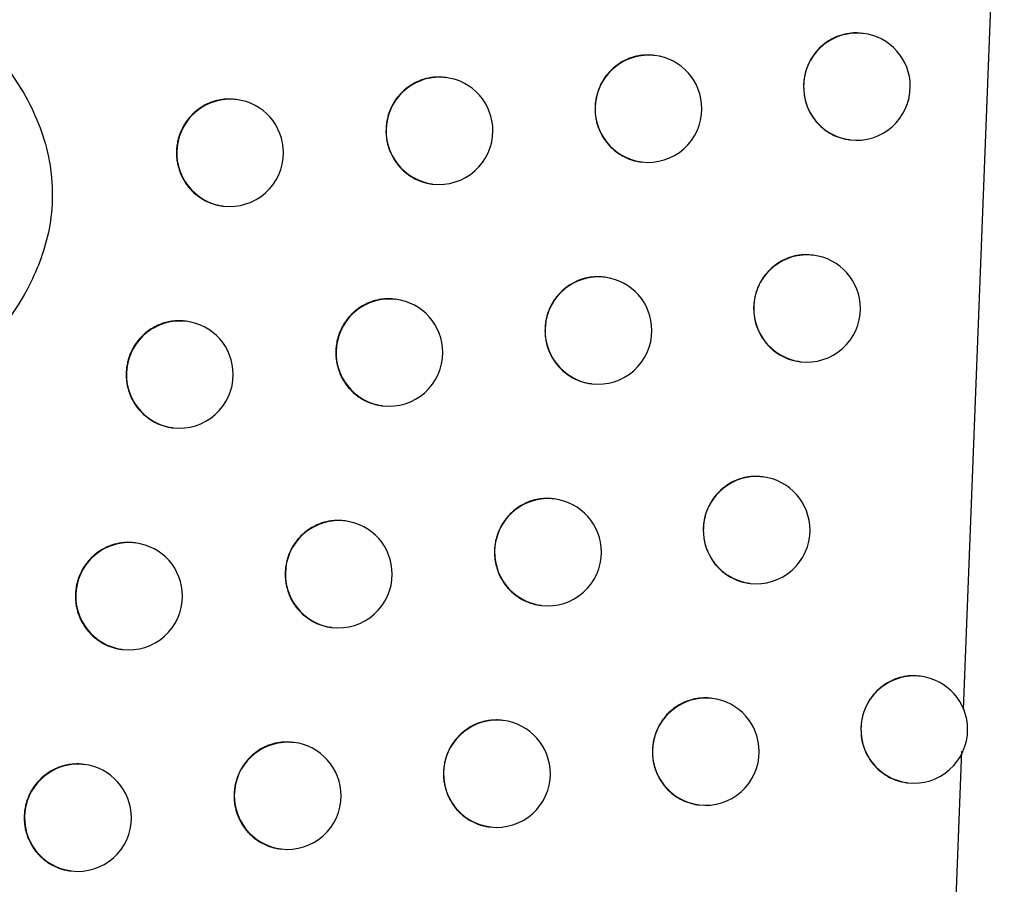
# Model space of a CAD drawing. Header units: millimetres. Extents: x -0.66 to 0.91, y -0.4 to 0.64.
# Tile 26 of 241: x -0.11402 to -0.10484, y 0.0077 to 0.01576. Entities that reach past the tile are written whole.
import ezdxf

# ---------------------------------------------------------------- set-up
doc = ezdxf.new("R2010")
doc.units = ezdxf.units.MM
doc.layers.add('FORMAT', color=7, linetype='Continuous')

msp = doc.modelspace()

# ---------------------------------------------------------------- linework, layer by layer
at = {"layer": 'FORMAT', "color": 7, "linetype": 'Continuous', "lineweight": 25}
for p, q in [((-0.105219, 0.009332), (-0.104839, 0.019136)), ((-0.106156, 0.015634), (-0.106165, 0.015635)), ((-0.1081, 0.015428), (-0.108109, 0.015429)), ((-0.110049, 0.015222), (-0.110057, 0.015223)), ((-0.112002, 0.015017), (-0.11201, 0.015018)), ((-0.106281, 0.014642), (-0.106275, 0.014641)), ((-0.108226, 0.014436), (-0.108219, 0.014435)), ((-0.110175, 0.01423), (-0.110168, 0.01423)), ((-0.112128, 0.014025), (-0.112121, 0.014024)), ((-0.106621, 0.013567), (-0.10663, 0.013568)), ((-0.108567, 0.013361), (-0.108575, 0.013362)), ((-0.110517, 0.013155), (-0.110525, 0.013156)), ((-0.112471, 0.01295), (-0.112479, 0.012951)), ((-0.106747, 0.012575), (-0.10674, 0.012574)), ((-0.108692, 0.012369), (-0.108686, 0.012368)), ((-0.110642, 0.012163), (-0.110636, 0.012162)), ((-0.112597, 0.011958), (-0.11259, 0.011957)), ((-0.107091, 0.011501), (-0.107099, 0.011502)), ((-0.109038, 0.011295), (-0.109046, 0.011296)), ((-0.110989, 0.011089), (-0.110997, 0.01109)), ((-0.112944, 0.010884), (-0.112952, 0.010885)), ((-0.107217, 0.010508), (-0.10721, 0.010508)), ((-0.109163, 0.010303), (-0.109157, 0.010302)), ((-0.111115, 0.010097), (-0.111108, 0.010096)), ((-0.11307, 0.009892), (-0.113063, 0.009892)), ((-0.105622, 0.009641), (-0.10563, 0.009643)), ((-0.107565, 0.009435), (-0.107574, 0.009436)), ((-0.109513, 0.009229), (-0.109521, 0.00923)), ((-0.111465, 0.009024), (-0.111473, 0.009025)), ((-0.105617, -0.000927), (-0.105234, 0.008943)), ((-0.113422, 0.008819), (-0.11343, 0.00882)), ((-0.105747, 0.008649), (-0.105741, 0.008649)), ((-0.107691, 0.008443), (-0.107684, 0.008442)), ((-0.109639, 0.008237), (-0.109632, 0.008237)), ((-0.111591, 0.008032), (-0.111584, 0.008031)), ((-0.113548, 0.007827), (-0.113541, 0.007827))]:
    msp.add_line(p, q, dxfattribs=at)
for centre, radius, start, end in [((-0.106212, 0.015137), 0.0005000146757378, 83.60458, 262.726615), ((-0.106216, 0.015138), 0.0005, 0, 83.165598), ((-0.108156, 0.014931), 0.0005000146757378, 83.60458, 262.726615), ((-0.10816, 0.014932), 0.0005, 0, 83.165598), ((-0.110105, 0.014726), 0.0005000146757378, 83.60458, 262.726615), ((-0.110109, 0.014726), 0.0005, 0, 83.165598), ((-0.106216, 0.015138), 0.0005, 263.165598, 0), ((-0.112058, 0.01452), 0.0005000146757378, 83.60458, 262.726615), ((-0.112062, 0.014521), 0.0005, 0, 83.165598), ((-0.10816, 0.014932), 0.0005, 263.165598, 0), ((-0.110109, 0.014726), 0.0005, 263.165598, 0), ((-0.112062, 0.014521), 0.0005, 263.165598, 0), ((-0.106677, 0.01307), 0.0005000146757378, 83.60458, 262.726615), ((-0.106681, 0.01307), 0.0005, 0, 83.165598), ((-0.108623, 0.012864), 0.0005000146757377, 83.60458, 262.726615), ((-0.108626, 0.012864), 0.0005, 0, 83.165598), ((-0.110572, 0.012658), 0.0005000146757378, 83.60458, 262.726615), ((-0.110576, 0.012659), 0.0005, 0, 83.165598), ((-0.106681, 0.01307), 0.0005, 263.165598, 0), ((-0.112527, 0.012453), 0.0005000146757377, 83.60458, 262.726615), ((-0.112531, 0.012454), 0.0005, 0, 83.165598), ((-0.108626, 0.012864), 0.0005, 263.165598, 0), ((-0.110576, 0.012659), 0.0005, 263.165598, 0), ((-0.112531, 0.012454), 0.0005, 263.165598, 0), ((-0.107147, 0.011004), 0.0005000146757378, 83.60458, 262.726615), ((-0.107151, 0.011004), 0.0005, 0, 83.165598), ((-0.109093, 0.010798), 0.0005000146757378, 83.60458, 262.726615), ((-0.109097, 0.010798), 0.0005, 0, 83.165598), ((-0.111045, 0.010592), 0.0005000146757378, 83.60458, 262.726615), ((-0.111048, 0.010593), 0.0005, 0, 83.165598), ((-0.107151, 0.011004), 0.0005, 263.165598, 0), ((-0.113, 0.010388), 0.0005000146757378, 83.60458, 262.726615), ((-0.113004, 0.010388), 0.0005, 0, 83.165598), ((-0.109097, 0.010798), 0.0005, 263.165598, 0), ((-0.111048, 0.010593), 0.0005, 263.165598, 0), ((-0.113004, 0.010388), 0.0005, 263.165598, 0), ((-0.105677, 0.009145), 0.0005000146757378, 83.60458, 262.726615), ((-0.105681, 0.009145), 0.0005, 0, 83.165598), ((-0.107621, 0.008938), 0.0005000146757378, 83.60458, 262.726615), ((-0.107625, 0.008939), 0.0005, 0, 83.165598), ((-0.109569, 0.008733), 0.0005000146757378, 83.60458, 262.726615), ((-0.109573, 0.008733), 0.0005, 0, 83.165598), ((-0.105681, 0.009145), 0.0005, 263.165598, 0), ((-0.111521, 0.008527), 0.0005000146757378, 83.60458, 262.726615), ((-0.111525, 0.008528), 0.0005, 0, 83.165598), ((-0.107625, 0.008939), 0.0005, 263.165598, 0), ((-0.113477, 0.008323), 0.0005000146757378, 83.60458, 262.726615), ((-0.113481, 0.008323), 0.0005, 0, 83.165598), ((-0.109573, 0.008733), 0.0005, 263.165598, 0), ((-0.111525, 0.008528), 0.0005, 263.165598, 0), ((-0.113481, 0.008323), 0.0005, 263.165598, 0)]:
    msp.add_arc(centre, radius, start, end, dxfattribs=at)
for points, knots in [([(-0.1236373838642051, 0.0189134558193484), (-0.1224809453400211, 0.018727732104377), (-0.1201719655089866, 0.0183569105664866), (-0.1171243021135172, 0.017404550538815), (-0.1149981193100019, 0.0163004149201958), (-0.1140338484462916, 0.0152426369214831), (-0.1137243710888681, 0.0145330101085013), (-0.1136967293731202, 0.0139025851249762), (-0.1139171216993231, 0.0132303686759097), (-0.1145482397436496, 0.0123902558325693), (-0.1162288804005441, 0.0112006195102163), (-0.1178822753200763, 0.010644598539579), (-0.1190117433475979, 0.0102647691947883)], [0, 0, 0, 0, 0.189195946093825, 0.3777542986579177, 0.5177880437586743, 0.5720933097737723, 0.6062566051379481, 0.6406772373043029, 0.6708837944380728, 0.718359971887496, 0.8076059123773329, 1, 1, 1, 1]), ([(-0.106164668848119, 0.0156339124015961), (-0.106184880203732, 0.0156361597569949), (-0.1062320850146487, 0.0156414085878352), (-0.1063075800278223, 0.015632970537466), (-0.1063873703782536, 0.0156115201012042), (-0.1064632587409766, 0.0155757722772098), (-0.1065315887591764, 0.0155280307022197), (-0.1065916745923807, 0.0154686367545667), (-0.1066406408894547, 0.0154004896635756), (-0.1066781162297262, 0.0153242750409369), (-0.1066991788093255, 0.0152534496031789), (-0.1067094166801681, 0.0151906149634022), (-0.1067105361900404, 0.0151556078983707), (-0.1067110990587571, 0.0151380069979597)], [0, 0, 0, 0, 0.0741179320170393, 0.1731067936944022, 0.2749658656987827, 0.3739496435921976, 0.4758171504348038, 0.5745591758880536, 0.676185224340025, 0.7745650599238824, 0.8758168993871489, 0.9375630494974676, 1, 1, 1, 1]), ([(-0.1081088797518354, 0.0154278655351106), (-0.108115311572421, 0.0154290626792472), (-0.108135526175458, 0.0154328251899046), (-0.1081697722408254, 0.0154328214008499), (-0.1082108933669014, 0.0154310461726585), (-0.1082516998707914, 0.0154253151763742), (-0.1082923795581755, 0.0154161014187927), (-0.1083320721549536, 0.0154033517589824), (-0.1083831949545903, 0.0153819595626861), (-0.1084315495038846, 0.0153540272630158), (-0.1084758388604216, 0.0153201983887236), (-0.108517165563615, 0.0152827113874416), (-0.1085537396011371, 0.0152400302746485), (-0.1085845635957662, 0.0151931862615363), (-0.1086113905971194, 0.0151439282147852), (-0.1086320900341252, 0.0150914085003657), (-0.1086468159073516, 0.0150334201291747), (-0.1086548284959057, 0.0149845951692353), (-0.1086559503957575, 0.0149495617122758), (-0.1086565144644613, 0.0149319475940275)], [0, 0, 0, 0, 0.0237817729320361, 0.0747438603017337, 0.1240052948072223, 0.1736086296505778, 0.2242906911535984, 0.2753457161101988, 0.3246026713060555, 0.4247947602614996, 0.4758510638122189, 0.5250237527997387, 0.6250470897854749, 0.6760190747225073, 0.7250684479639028, 0.8248405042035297, 0.8756838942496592, 0.9374963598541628, 0.9999999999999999, 0.9999999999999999, 0.9999999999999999, 0.9999999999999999]), ([(-0.1100574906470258, 0.0152221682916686), (-0.1100640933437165, 0.015223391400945), (-0.1100845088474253, 0.0152271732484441), (-0.1101189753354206, 0.0152271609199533), (-0.1101601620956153, 0.0152253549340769), (-0.1102010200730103, 0.0152196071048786), (-0.1102417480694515, 0.0152103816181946), (-0.1102814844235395, 0.0151976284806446), (-0.1103326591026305, 0.0151762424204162), (-0.1103810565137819, 0.0151483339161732), (-0.110425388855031, 0.0151145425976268), (-0.1104667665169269, 0.0150770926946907), (-0.1105033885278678, 0.0150344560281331), (-0.1105342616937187, 0.0149876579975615), (-0.1105611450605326, 0.0149384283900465), (-0.1105818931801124, 0.0148859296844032), (-0.110596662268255, 0.0148279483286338), (-0.1106047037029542, 0.0147791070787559), (-0.1106058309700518, 0.0147440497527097), (-0.1106063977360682, 0.0147264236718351)], [0, 0, 0, 0, 0.0243436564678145, 0.0752704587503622, 0.1244641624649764, 0.1739993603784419, 0.2246118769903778, 0.2755967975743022, 0.324786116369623, 0.424838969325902, 0.4758230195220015, 0.5249584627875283, 0.624903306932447, 0.6758333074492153, 0.7248917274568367, 0.8246795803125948, 0.8755292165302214, 0.9374187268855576, 1, 1, 1, 1]), ([(-0.1067110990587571, 0.0151380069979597), (-0.1067098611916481, 0.0151103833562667), (-0.1067073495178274, 0.0150543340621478), (-0.1066863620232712, 0.014973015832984), (-0.1066530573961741, 0.0148956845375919), (-0.1066077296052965, 0.014825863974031), (-0.1065511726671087, 0.0147643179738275), (-0.1064858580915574, 0.014713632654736), (-0.1064123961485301, 0.0146750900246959), (-0.1063435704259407, 0.0146510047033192), (-0.1062986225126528, 0.0146457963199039), (-0.1062812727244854, 0.0146437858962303)], [0, 0, 0, 0, 0.1139137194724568, 0.2311347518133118, 0.3450474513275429, 0.4622548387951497, 0.5763387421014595, 0.6937092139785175, 0.8081866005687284, 0.9259604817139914, 1, 1, 1, 1]), ([(-0.1120105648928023, 0.0150170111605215), (-0.1120173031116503, 0.01501825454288), (-0.1120378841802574, 0.0150220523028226), (-0.1120725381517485, 0.0150220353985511), (-0.1121137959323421, 0.0150202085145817), (-0.1121547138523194, 0.015014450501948), (-0.1121954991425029, 0.0150052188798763), (-0.1122352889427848, 0.0149924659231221), (-0.1122865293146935, 0.014971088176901), (-0.1123349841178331, 0.014943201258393), (-0.1123793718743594, 0.0149094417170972), (-0.1124208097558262, 0.0148720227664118), (-0.1124574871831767, 0.0148294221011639), (-0.1124884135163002, 0.0147826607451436), (-0.1125153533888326, 0.0147334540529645), (-0.1125361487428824, 0.0146809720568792), (-0.1125509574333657, 0.0146229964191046), (-0.1125590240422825, 0.0145741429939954), (-0.1125601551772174, 0.0145390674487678), (-0.1125607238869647, 0.0145214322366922)], [0, 0, 0, 0, 0.0247754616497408, 0.0756736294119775, 0.1248144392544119, 0.1742964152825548, 0.2248545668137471, 0.2757846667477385, 0.32492214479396, 0.4248682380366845, 0.4757968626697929, 0.5249043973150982, 0.6247903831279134, 0.6756888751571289, 0.7247548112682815, 0.8245559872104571, 0.8754110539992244, 0.9373594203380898, 0.9999999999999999, 0.9999999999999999, 0.9999999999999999, 0.9999999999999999]), ([(-0.1086565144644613, 0.0149319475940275), (-0.1086562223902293, 0.0149181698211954), (-0.1086556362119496, 0.0148905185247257), (-0.1086504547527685, 0.0148489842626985), (-0.1086420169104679, 0.014807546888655), (-0.1086301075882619, 0.0147671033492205), (-0.1086099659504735, 0.0147149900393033), (-0.1085834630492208, 0.0146656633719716), (-0.1085512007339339, 0.0146203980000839), (-0.1085153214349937, 0.014578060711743), (-0.1084743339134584, 0.0145405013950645), (-0.1084292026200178, 0.0145086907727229), (-0.1083815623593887, 0.0144808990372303), (-0.1083306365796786, 0.0144590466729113), (-0.1082775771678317, 0.0144448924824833), (-0.1082469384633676, 0.0144377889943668), (-0.108229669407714, 0.0144370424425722), (-0.108225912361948, 0.0144368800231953)], [0, 0, 0, 0, 0.056863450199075, 0.1141220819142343, 0.1726268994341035, 0.2315621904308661, 0.2884255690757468, 0.4040815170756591, 0.4630112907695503, 0.5199325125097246, 0.6357011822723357, 0.6946852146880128, 0.7517399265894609, 0.8677793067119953, 0.9269009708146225, 0.984096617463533, 1, 1, 1, 1]), ([(-0.1106063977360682, 0.014726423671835), (-0.1106061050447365, 0.014712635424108), (-0.1106055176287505, 0.0146849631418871), (-0.1106003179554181, 0.0146433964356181), (-0.1105918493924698, 0.0146019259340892), (-0.1105798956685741, 0.0145614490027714), (-0.1105596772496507, 0.0145092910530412), (-0.1105330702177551, 0.0144599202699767), (-0.1105006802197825, 0.0144146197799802), (-0.1104646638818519, 0.0143722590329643), (-0.1104235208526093, 0.0143346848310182), (-0.1103782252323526, 0.0143028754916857), (-0.1103304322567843, 0.0142751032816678), (-0.1102793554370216, 0.0142532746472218), (-0.1102261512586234, 0.0142391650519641), (-0.1101955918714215, 0.014232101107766), (-0.1101784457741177, 0.0142313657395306), (-0.1101748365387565, 0.0142312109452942)], [0, 0, 0, 0, 0.0569313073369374, 0.1142581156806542, 0.172832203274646, 0.2318372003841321, 0.2887684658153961, 0.404563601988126, 0.4635652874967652, 0.5205314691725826, 0.636394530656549, 0.6954288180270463, 0.7524776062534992, 0.8685080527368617, 0.9276273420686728, 0.9847656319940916, 0.9999999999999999, 0.9999999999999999, 0.9999999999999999, 0.9999999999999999]), ([(-0.1125607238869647, 0.0145214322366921), (-0.1125604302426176, 0.0145076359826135), (-0.1125598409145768, 0.0144799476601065), (-0.112554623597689, 0.0144383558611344), (-0.1125461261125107, 0.0143968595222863), (-0.1125341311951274, 0.0143563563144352), (-0.1125138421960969, 0.0143041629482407), (-0.1124871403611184, 0.0142547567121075), (-0.1124546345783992, 0.0142094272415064), (-0.1124184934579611, 0.0141670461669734), (-0.1123772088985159, 0.0141294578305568), (-0.1123317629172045, 0.0140976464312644), (-0.1122838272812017, 0.0140698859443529), (-0.1122326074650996, 0.0140480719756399), (-0.1121792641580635, 0.0140339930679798), (-0.1121487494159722, 0.0140269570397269), (-0.1121316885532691, 0.0140262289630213), (-0.1121281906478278, 0.0140260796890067)], [0, 0, 0, 0, 0.0569830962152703, 0.1143619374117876, 0.1729888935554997, 0.2320470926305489, 0.2890301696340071, 0.4049315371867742, 0.4639881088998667, 0.5209885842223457, 0.6369236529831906, 0.6959962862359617, 0.7530404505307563, 0.8690638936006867, 0.928181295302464, 0.9852753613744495, 1, 1, 1, 1]), ([(-0.1066298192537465, 0.013566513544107), (-0.1066501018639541, 0.0135687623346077), (-0.1066973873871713, 0.0135740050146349), (-0.1067729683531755, 0.0135655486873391), (-0.1068527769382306, 0.0135440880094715), (-0.1069286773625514, 0.0135083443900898), (-0.1069970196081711, 0.0134606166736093), (-0.107057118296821, 0.0134012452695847), (-0.1071061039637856, 0.0133331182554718), (-0.1071435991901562, 0.0132569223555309), (-0.1071646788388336, 0.0131861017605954), (-0.1071749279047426, 0.013123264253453), (-0.1071760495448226, 0.0130882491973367), (-0.1071766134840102, 0.013070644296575)], [0, 0, 0, 0, 0.0743163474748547, 0.1732561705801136, 0.2750649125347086, 0.3739986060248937, 0.4758133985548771, 0.574526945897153, 0.6761217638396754, 0.774507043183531, 0.875762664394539, 0.9375358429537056, 0.9999999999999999, 0.9999999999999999, 0.9999999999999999, 0.9999999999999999]), ([(-0.1085752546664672, 0.0133605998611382), (-0.1085817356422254, 0.0133618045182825), (-0.1086020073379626, 0.0133655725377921), (-0.1086363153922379, 0.0133655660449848), (-0.108677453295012, 0.0133637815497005), (-0.1087182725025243, 0.0133580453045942), (-0.1087589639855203, 0.0133488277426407), (-0.108798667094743, 0.0133360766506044), (-0.1088498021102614, 0.01331468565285), (-0.1088981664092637, 0.0132867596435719), (-0.1089424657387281, 0.0132529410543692), (-0.1089838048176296, 0.0132154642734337), (-0.1090203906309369, 0.0131727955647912), (-0.1090512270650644, 0.0131259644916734), (-0.1090780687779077, 0.0130767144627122), (-0.1090987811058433, 0.0130242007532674), (-0.1091135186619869, 0.0129662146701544), (-0.1091215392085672, 0.012917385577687), (-0.1091226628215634, 0.0128823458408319), (-0.1091232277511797, 0.0128647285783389)], [0, 0, 0, 0, 0.0239450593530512, 0.0748972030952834, 0.1241393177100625, 0.1737232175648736, 0.2243854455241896, 0.2754204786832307, 0.3246580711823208, 0.4248103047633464, 0.4758459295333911, 0.5250078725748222, 0.6250085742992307, 0.6759684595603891, 0.7250202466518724, 0.824796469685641, 0.8756414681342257, 0.937475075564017, 0.9999999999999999, 0.9999999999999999, 0.9999999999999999, 0.9999999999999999]), ([(-0.1105250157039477, 0.0131550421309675), (-0.1105316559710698, 0.0131562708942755), (-0.1105521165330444, 0.0131600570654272), (-0.1105866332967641, 0.0131600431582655), (-0.1106278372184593, 0.0131582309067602), (-0.1106687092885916, 0.0131524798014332), (-0.1107094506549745, 0.013143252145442), (-0.1107491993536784, 0.0131304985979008), (-0.1108003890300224, 0.0131091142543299), (-0.1108487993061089, 0.0130812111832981), (-0.1108931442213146, 0.0130474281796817), (-0.1109345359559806, 0.0130099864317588), (-0.1109711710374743, 0.0129673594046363), (-0.1110020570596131, 0.0129205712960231), (-0.1110289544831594, 0.0128713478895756), (-0.1110497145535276, 0.0128188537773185), (-0.1110644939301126, 0.012760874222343), (-0.1110725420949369, 0.0127120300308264), (-0.1110736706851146, 0.0126769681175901), (-0.1110742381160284, 0.0126593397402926)], [0, 0, 0, 0, 0.0244651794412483, 0.0753842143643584, 0.1245633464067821, 0.1740838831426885, 0.2246814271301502, 0.2756512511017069, 0.32482620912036, 0.4248494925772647, 0.475818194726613, 0.5249458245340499, 0.62487420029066, 0.6757953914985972, 0.7248557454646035, 0.8246469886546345, 0.8754979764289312, 0.93740305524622, 1, 1, 1, 1]), ([(-0.1071766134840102, 0.013070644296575), (-0.1071753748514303, 0.0130430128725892), (-0.1071728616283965, 0.012986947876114), (-0.1071518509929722, 0.0129056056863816), (-0.1071185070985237, 0.0128282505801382), (-0.1070731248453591, 0.0127584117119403), (-0.1070164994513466, 0.0126968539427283), (-0.1069511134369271, 0.0126461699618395), (-0.1068775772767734, 0.0126076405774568), (-0.1068087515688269, 0.0125835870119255), (-0.1067638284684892, 0.0125783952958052), (-0.1067465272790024, 0.0125763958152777)], [0, 0, 0, 0, 0.1139637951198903, 0.2312359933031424, 0.3451988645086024, 0.4624587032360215, 0.5765766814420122, 0.6939842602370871, 0.8084588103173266, 0.9262319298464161, 1, 1, 1, 1]), ([(-0.1124791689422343, 0.0129500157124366), (-0.1124859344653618, 0.0129512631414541), (-0.1125065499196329, 0.0129550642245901), (-0.1125412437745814, 0.012955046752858), (-0.1125825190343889, 0.012953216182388), (-0.1126234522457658, 0.0129474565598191), (-0.112664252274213, 0.0129382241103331), (-0.1127040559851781, 0.0129254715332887), (-0.1127553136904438, 0.0129040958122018), (-0.1128037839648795, 0.0128762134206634), (-0.1128481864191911, 0.012842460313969), (-0.1128896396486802, 0.0128050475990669), (-0.112926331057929, 0.01276245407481), (-0.1129572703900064, 0.0127156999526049), (-0.112984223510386, 0.0126664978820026), (-0.113005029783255, 0.0126140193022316), (-0.1130198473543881, 0.0125560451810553), (-0.1130279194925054, 0.0125071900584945), (-0.1130290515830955, 0.012472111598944), (-0.1130296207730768, 0.0124544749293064)], [0, 0, 0, 0, 0.0248603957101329, 0.0757529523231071, 0.1248835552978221, 0.1743552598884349, 0.2249029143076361, 0.2758224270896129, 0.3249500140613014, 0.4248757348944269, 0.4757937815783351, 0.5248960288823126, 0.624770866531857, 0.6756633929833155, 0.7247307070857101, 0.8245343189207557, 0.8753903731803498, 0.9373490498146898, 1, 1, 1, 1]), ([(-0.1091232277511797, 0.0128647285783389), (-0.1091229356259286, 0.0128509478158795), (-0.1091223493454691, 0.0128232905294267), (-0.1091171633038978, 0.0127817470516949), (-0.1091087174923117, 0.0127403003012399), (-0.1090967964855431, 0.0126998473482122), (-0.1090766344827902, 0.0126477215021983), (-0.1090501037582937, 0.0125983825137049), (-0.1090178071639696, 0.0125531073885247), (-0.1089818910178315, 0.0125107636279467), (-0.1089408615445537, 0.0124732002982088), (-0.1088956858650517, 0.012441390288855), (-0.108848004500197, 0.0124136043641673), (-0.1087970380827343, 0.0123917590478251), (-0.1087439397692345, 0.0123776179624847), (-0.1087133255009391, 0.0123705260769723), (-0.1086960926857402, 0.0123697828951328), (-0.1086923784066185, 0.0123696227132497)], [0, 0, 0, 0, 0.0568827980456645, 0.114160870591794, 0.1726854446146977, 0.2316406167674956, 0.2885233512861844, 0.4042189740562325, 0.4631692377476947, 0.520103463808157, 0.6358994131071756, 0.6948979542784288, 0.7519513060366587, 0.8679888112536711, 0.9271101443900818, 0.9842896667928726, 1, 1, 1, 1]), ([(-0.1110742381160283, 0.0126593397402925), (-0.111073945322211, 0.0126455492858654), (-0.111073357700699, 0.012617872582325), (-0.1110681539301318, 0.0125762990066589), (-0.1110596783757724, 0.0125348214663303), (-0.1110477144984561, 0.012494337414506), (-0.1110274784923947, 0.0124421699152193), (-0.1110008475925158, 0.0123927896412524), (-0.1109684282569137, 0.012347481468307), (-0.1109323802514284, 0.0123051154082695), (-0.1108912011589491, 0.0122675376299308), (-0.1108458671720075, 0.0122357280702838), (-0.1107980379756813, 0.0122079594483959), (-0.11074692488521, 0.0121861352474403), (-0.110693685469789, 0.0121720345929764), (-0.1106631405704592, 0.0121649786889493), (-0.110646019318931, 0.0121642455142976), (-0.1106424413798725, 0.0121640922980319)], [0, 0, 0, 0, 0.0569456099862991, 0.1142867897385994, 0.1728754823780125, 0.2318951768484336, 0.2888407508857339, 0.4046652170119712, 0.4636820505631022, 0.5206578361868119, 0.6365410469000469, 0.6955860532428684, 0.7526338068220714, 0.8686628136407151, 0.9277818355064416, 0.9849081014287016, 0.9999999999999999, 0.9999999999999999, 0.9999999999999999, 0.9999999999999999]), ([(-0.1130296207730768, 0.0124544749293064), (-0.1130293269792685, 0.0124406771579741), (-0.1130287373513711, 0.012412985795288), (-0.11302351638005, 0.0123713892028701), (-0.1130150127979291, 0.0123298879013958), (-0.1130030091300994, 0.0122893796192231), (-0.1129827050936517, 0.0122371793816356), (-0.1129559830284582, 0.0121877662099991), (-0.1129234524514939, 0.0121424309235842), (-0.1128872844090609, 0.0121000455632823), (-0.1128459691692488, 0.0120624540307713), (-0.1128004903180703, 0.0120306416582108), (-0.1127525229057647, 0.0120028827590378), (-0.1127012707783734, 0.0119810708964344), (-0.1126478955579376, 0.011966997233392), (-0.112617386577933, 0.011959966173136), (-0.1126003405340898, 0.0119592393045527), (-0.1125968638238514, 0.0119590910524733)], [0, 0, 0, 0, 0.0569928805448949, 0.1143815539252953, 0.1730185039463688, 0.2320867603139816, 0.2890796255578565, 0.405001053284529, 0.4640679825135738, 0.5210750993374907, 0.6370240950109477, 0.6961041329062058, 0.7531476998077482, 0.8691703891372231, 0.9282877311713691, 0.9853735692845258, 1, 1, 1, 1]), ([(-0.1070996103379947, 0.0115003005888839), (-0.1071059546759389, 0.0115014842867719), (-0.1071260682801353, 0.0115052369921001), (-0.1071602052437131, 0.0115052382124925), (-0.1072012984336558, 0.0115034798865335), (-0.1072420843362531, 0.0114977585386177), (-0.1072827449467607, 0.011488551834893), (-0.1073224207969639, 0.0114758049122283), (-0.1073735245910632, 0.0114544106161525), (-0.1074218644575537, 0.0114264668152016), (-0.1074661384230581, 0.0113926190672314), (-0.1075074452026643, 0.011355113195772), (-0.1075440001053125, 0.0113124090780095), (-0.1075748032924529, 0.0112655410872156), (-0.1076016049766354, 0.0112162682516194), (-0.1076222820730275, 0.0111637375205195), (-0.1076369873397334, 0.0111057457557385), (-0.1076449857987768, 0.0110569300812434), (-0.1076461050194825, 0.0110219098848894), (-0.107646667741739, 0.0110043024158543)], [0, 0, 0, 0, 0.0234893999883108, 0.0744689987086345, 0.1237654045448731, 0.173403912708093, 0.2241218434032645, 0.2752130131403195, 0.3245055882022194, 0.4247709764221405, 0.4758653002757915, 0.5250580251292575, 0.6251235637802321, 0.6761181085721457, 0.7251629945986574, 0.824927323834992, 0.8757677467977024, 0.9375384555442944, 0.9999999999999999, 0.9999999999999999, 0.9999999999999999, 0.9999999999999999]), ([(-0.1090461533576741, 0.0112943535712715), (-0.1090526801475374, 0.0112955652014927), (-0.1090730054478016, 0.0112993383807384), (-0.1091073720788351, 0.0112993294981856), (-0.1091485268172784, 0.0112975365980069), (-0.1091893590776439, 0.0112917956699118), (-0.1092300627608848, 0.0112825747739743), (-0.1092697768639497, 0.0112698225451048), (-0.1093209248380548, 0.0112484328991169), (-0.1093692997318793, 0.011220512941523), (-0.1094136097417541, 0.0111867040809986), (-0.109454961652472, 0.0111492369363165), (-0.1094915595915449, 0.0111065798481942), (-0.1095224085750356, 0.0110597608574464), (-0.1095492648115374, 0.0110105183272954), (-0.1095699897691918, 0.0109580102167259), (-0.1095847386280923, 0.0109000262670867), (-0.10959276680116, 0.0108511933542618), (-0.1095938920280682, 0.0108161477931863), (-0.1095944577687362, 0.0107985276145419)], [0, 0, 0, 0, 0.0240963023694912, 0.0750391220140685, 0.1242632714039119, 0.173829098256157, 0.2244728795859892, 0.2754893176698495, 0.3247089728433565, 0.4248242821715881, 0.4758407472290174, 0.5249927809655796, 0.6249726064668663, 0.6759213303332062, 0.7249754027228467, 0.8247555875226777, 0.8756021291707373, 0.9374553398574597, 0.9999999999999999, 0.9999999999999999, 0.9999999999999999, 0.9999999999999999]), ([(-0.1109970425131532, 0.0110889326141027), (-0.1110037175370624, 0.0110901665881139), (-0.1110242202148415, 0.0110939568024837), (-0.111058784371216, 0.0110939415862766), (-0.111100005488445, 0.011092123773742), (-0.1111408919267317, 0.0110863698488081), (-0.1111816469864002, 0.0110771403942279), (-0.1112214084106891, 0.0110643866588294), (-0.1112726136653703, 0.0110430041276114), (-0.111321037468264, 0.0110151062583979), (-0.1113653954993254, 0.0109813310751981), (-0.1114068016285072, 0.0109438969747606), (-0.1114434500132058, 0.0109012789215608), (-0.1114743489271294, 0.0108545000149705), (-0.1115012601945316, 0.010805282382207), (-0.1115220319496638, 0.0107527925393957), (-0.1115368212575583, 0.0106948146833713), (-0.1115448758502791, 0.0106459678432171), (-0.1115460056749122, 0.0106109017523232), (-0.1115465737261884, 0.0105932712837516)], [0, 0, 0, 0, 0.0245766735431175, 0.0754885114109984, 0.1246542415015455, 0.1741612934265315, 0.2247450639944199, 0.2757009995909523, 0.3248627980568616, 0.4248589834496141, 0.475813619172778, 0.5249341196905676, 0.6248474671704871, 0.6757606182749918, 0.7248227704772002, 0.824617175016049, 0.8754694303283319, 0.9373887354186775, 1, 1, 1, 1]), ([(-0.107646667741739, 0.0110043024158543), (-0.1076463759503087, 0.0109905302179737), (-0.1076457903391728, 0.0109628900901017), (-0.1076406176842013, 0.010921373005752), (-0.1076321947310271, 0.0108799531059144), (-0.1076203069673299, 0.0108395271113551), (-0.1076002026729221, 0.010787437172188), (-0.1075737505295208, 0.0107381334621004), (-0.1075415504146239, 0.0106928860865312), (-0.1075057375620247, 0.0106505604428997), (-0.1074648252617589, 0.0106130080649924), (-0.1074197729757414, 0.01058119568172), (-0.1073722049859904, 0.0105533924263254), (-0.1073213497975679, 0.0105315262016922), (-0.1072683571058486, 0.0105173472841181), (-0.1072376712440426, 0.0105102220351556), (-0.1072203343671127, 0.0105094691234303), (-0.1072164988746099, 0.0105093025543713)], [0, 0, 0, 0, 0.0568274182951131, 0.1140498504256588, 0.1725178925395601, 0.2314161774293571, 0.2882435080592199, 0.403825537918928, 0.462717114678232, 0.5196146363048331, 0.6353335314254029, 0.6942910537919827, 0.7513491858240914, 0.8673938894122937, 0.9265171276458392, 0.9837431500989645, 1, 1, 1, 1]), ([(-0.1129522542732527, 0.0108840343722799), (-0.112959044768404, 0.0108852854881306), (-0.1129796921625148, 0.0108890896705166), (-0.1130144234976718, 0.0108890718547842), (-0.1130557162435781, 0.010887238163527), (-0.1130966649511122, 0.0108814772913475), (-0.1131374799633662, 0.0108722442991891), (-0.1131772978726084, 0.0108594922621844), (-0.1132285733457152, 0.0108381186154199), (-0.1132770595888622, 0.0108102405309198), (-0.1133214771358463, 0.010776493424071), (-0.113362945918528, 0.0107390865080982), (-0.1133996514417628, 0.0106964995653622), (-0.1134306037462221, 0.010649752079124), (-0.1134575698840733, 0.0106005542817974), (-0.1134783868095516, 0.0105480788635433), (-0.1134932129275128, 0.0104901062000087), (-0.1135012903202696, 0.0104412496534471), (-0.1135024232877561, 0.0104061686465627), (-0.1135029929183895, 0.0103885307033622)], [0, 0, 0, 0, 0.0249371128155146, 0.0758245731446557, 0.1249459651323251, 0.1744084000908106, 0.2249465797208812, 0.2758565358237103, 0.3249752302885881, 0.4248826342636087, 0.4757911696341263, 0.5248886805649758, 0.6247535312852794, 0.6756407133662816, 0.7247092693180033, 0.8245150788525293, 0.8753720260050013, 0.9373398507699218, 1, 1, 1, 1]), ([(-0.1095944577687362, 0.0107985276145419), (-0.1095941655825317, 0.0107847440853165), (-0.1095935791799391, 0.0107570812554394), (-0.1095883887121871, 0.0107155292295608), (-0.1095799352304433, 0.0106740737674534), (-0.1095680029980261, 0.0106336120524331), (-0.1095478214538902, 0.0105814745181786), (-0.1095212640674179, 0.0105321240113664), (-0.1094889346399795, 0.0104868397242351), (-0.1094529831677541, 0.0104444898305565), (-0.1094119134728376, 0.0104069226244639), (-0.1093666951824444, 0.0103751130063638), (-0.1093189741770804, 0.0103473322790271), (-0.1092679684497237, 0.0103254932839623), (-0.109214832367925, 0.010311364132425), (-0.109184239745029, 0.0103042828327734), (-0.1091670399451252, 0.0103035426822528), (-0.1091633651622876, 0.0103033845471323)], [0, 0, 0, 0, 0.0569007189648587, 0.1141967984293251, 0.1727396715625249, 0.2317132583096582, 0.2886139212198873, 0.4043462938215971, 0.463315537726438, 0.5202617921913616, 0.636082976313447, 0.6950949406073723, 0.7521469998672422, 0.8681827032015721, 0.9273036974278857, 0.9844682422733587, 1, 1, 1, 1]), ([(-0.1115465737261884, 0.0105932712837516), (-0.1115462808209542, 0.0105794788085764), (-0.1115456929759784, 0.0105517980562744), (-0.111540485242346, 0.0105102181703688), (-0.1115320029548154, 0.0104687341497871), (-0.1115200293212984, 0.0104282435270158), (-0.1114997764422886, 0.0103760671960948), (-0.1114731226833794, 0.0103266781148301), (-0.1114406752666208, 0.0102813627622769), (-0.1114045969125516, 0.010238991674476), (-0.1113633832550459, 0.0102014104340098), (-0.1113180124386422, 0.0101696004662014), (-0.1112701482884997, 0.0101418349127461), (-0.1112190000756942, 0.010120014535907), (-0.1111657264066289, 0.0101059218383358), (-0.1111351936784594, 0.0100988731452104), (-0.1111180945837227, 0.0100981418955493), (-0.1111145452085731, 0.0100979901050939)], [0, 0, 0, 0, 0.0569587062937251, 0.1143130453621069, 0.1729151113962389, 0.2319482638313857, 0.2889069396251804, 0.404758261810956, 0.463788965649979, 0.5207735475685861, 0.6366752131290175, 0.695730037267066, 0.7527768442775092, 0.8688045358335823, 0.927923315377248, 0.9850385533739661, 1, 1, 1, 1]), ([(-0.1135029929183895, 0.0103885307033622), (-0.1135026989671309, 0.0103747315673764), (-0.1135021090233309, 0.0103470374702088), (-0.1134968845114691, 0.0103054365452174), (-0.1134883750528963, 0.0102639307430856), (-0.1134763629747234, 0.0102234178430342), (-0.1134560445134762, 0.0101712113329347), (-0.1134293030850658, 0.0101217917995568), (-0.1133967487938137, 0.0100764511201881), (-0.1133605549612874, 0.0100340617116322), (-0.1133192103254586, 0.0099964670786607), (-0.1132736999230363, 0.0099646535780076), (-0.113225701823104, 0.0099368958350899), (-0.1131744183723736, 0.0099150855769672), (-0.1131210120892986, 0.0099010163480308), (-0.1130905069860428, 0.0098939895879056), (-0.1130734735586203, 0.0098932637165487), (-0.1130700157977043, 0.0098931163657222)], [0, 0, 0, 0, 0.0570016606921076, 0.1143991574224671, 0.1730450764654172, 0.2321223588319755, 0.2891240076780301, 0.4050634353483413, 0.4641396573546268, 0.5211527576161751, 0.6371142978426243, 0.6962010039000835, 0.7532440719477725, 0.8692661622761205, 0.9283834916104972, 0.985461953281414, 1, 1, 1, 1]), ([(-0.1056303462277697, 0.0096410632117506), (-0.1056505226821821, 0.0096433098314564), (-0.105697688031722, 0.0096485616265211), (-0.1057731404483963, 0.0096401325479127), (-0.1058529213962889, 0.0096186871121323), (-0.1059288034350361, 0.0095829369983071), (-0.1059971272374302, 0.0095351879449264), (-0.1060572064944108, 0.0094757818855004), (-0.1061061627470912, 0.009407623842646), (-0.1061436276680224, 0.0093313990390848), (-0.1061646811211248, 0.0092605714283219), (-0.1061749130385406, 0.0091977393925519), (-0.1061760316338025, 0.0091627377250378), (-0.1061765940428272, 0.0091451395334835)], [0, 0, 0, 0, 0.0740204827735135, 0.1730334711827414, 0.2749172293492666, 0.3739269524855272, 0.4758217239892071, 0.5745791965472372, 0.6762221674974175, 0.7745993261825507, 0.8758494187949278, 0.9375793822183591, 1, 1, 1, 1]), ([(-0.1075738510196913, 0.0094349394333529), (-0.107580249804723, 0.0094361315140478), (-0.1076004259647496, 0.0094398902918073), (-0.1076346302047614, 0.0094398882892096), (-0.1076757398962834, 0.0094381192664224), (-0.1077165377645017, 0.0094323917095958), (-0.1077572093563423, 0.0094231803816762), (-0.1077968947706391, 0.0094104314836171), (-0.10784800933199, 0.0093890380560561), (-0.1078963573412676, 0.0093611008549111), (-0.1079406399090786, 0.0093272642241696), (-0.1079819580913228, 0.0092897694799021), (-0.108018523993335, 0.0092470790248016), (-0.1080493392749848, 0.0092002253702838), (-0.1080761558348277, 0.0091509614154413), (-0.1080968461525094, 0.009098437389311), (-0.1081115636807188, 0.0090404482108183), (-0.1081195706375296, 0.0089916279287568), (-0.1081206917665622, 0.0089566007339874), (-0.1081212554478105, 0.0089389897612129)], [0, 0, 0, 0, 0.0236720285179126, 0.0746408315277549, 0.1239158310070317, 0.1735328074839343, 0.2242287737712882, 0.2752978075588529, 0.3245687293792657, 0.4247895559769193, 0.4758607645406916, 0.5250413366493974, 0.6250812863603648, 0.6760621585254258, 0.725109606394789, 0.824878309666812, 0.8757203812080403, 0.9375146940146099, 1, 1, 1, 1]), ([(-0.1095215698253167, 0.0092291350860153), (-0.1095281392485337, 0.0092303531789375), (-0.1095485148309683, 0.0092341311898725), (-0.109582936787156, 0.009234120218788), (-0.1096241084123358, 0.0092323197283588), (-0.109664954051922, 0.0092265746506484), (-0.1097056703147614, 0.0092173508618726), (-0.1097453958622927, 0.0092045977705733), (-0.1097965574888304, 0.0091832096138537), (-0.1098449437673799, 0.0091552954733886), (-0.1098892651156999, 0.0091214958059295), (-0.1099306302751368, 0.009084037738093), (-0.1099672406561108, 0.0090413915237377), (-0.109998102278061, 0.0089945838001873), (-0.1100249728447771, 0.008945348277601), (-0.1100457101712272, 0.0088928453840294), (-0.1100604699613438, 0.0088348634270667), (-0.1100685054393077, 0.0087860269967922), (-0.110069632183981, 0.0087509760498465), (-0.1100701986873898, 0.0087333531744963)], [0, 0, 0, 0, 0.0242361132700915, 0.0751702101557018, 0.1243776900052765, 0.1739267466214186, 0.2245534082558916, 0.2755525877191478, 0.3247556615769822, 0.4248368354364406, 0.4758355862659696, 0.5249785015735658, 0.6249391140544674, 0.675877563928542, 0.7249337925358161, 0.8247177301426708, 0.8755657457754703, 0.9374370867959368, 0.9999999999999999, 0.9999999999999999, 0.9999999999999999, 0.9999999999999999]), ([(-0.1061765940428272, 0.0091451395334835), (-0.1061753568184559, 0.0091175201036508), (-0.1061728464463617, 0.0090614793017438), (-0.106151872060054, 0.0089801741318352), (-0.1061185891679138, 0.0089028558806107), (-0.1060732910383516, 0.0088330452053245), (-0.1060167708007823, 0.0087715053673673), (-0.1059514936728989, 0.0087208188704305), (-0.1058780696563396, 0.0086822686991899), (-0.1058092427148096, 0.0086581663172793), (-0.105764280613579, 0.0086529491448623), (-0.105746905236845, 0.0086509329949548)], [0, 0, 0, 0, 0.1138867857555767, 0.2310803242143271, 0.344966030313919, 0.4621451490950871, 0.576211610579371, 0.6935629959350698, 0.8080434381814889, 0.9258193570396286, 0.9999999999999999, 0.9999999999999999, 0.9999999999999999, 0.9999999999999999]), ([(-0.1114735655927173, 0.0090238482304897), (-0.1114802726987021, 0.0090250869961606), (-0.1115008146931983, 0.0090288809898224), (-0.1115354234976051, 0.0090288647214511), (-0.1115766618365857, 0.0090270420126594), (-0.1116175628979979, 0.0090212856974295), (-0.1116583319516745, 0.0090120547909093), (-0.1116981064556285, 0.0089993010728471), (-0.1117493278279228, 0.0089779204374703), (-0.1117977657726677, 0.0089500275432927), (-0.1118421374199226, 0.0089162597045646), (-0.1118835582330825, 0.0088788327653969), (-0.1119202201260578, 0.0088362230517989), (-0.1119511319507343, 0.0087894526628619), (-0.1119780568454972, 0.008740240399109), (-0.1119988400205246, 0.0086877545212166), (-0.1120136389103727, 0.0086297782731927), (-0.1120216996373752, 0.0085809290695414), (-0.1120228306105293, 0.0085458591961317), (-0.1120233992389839, 0.0085282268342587)], [0, 0, 0, 0, 0.0246786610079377, 0.0755838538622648, 0.1247372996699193, 0.1742319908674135, 0.2248031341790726, 0.275746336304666, 0.3248961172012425, 0.4248675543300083, 0.4758093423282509, 0.5249233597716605, 0.6248230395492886, 0.6757288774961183, 0.7247926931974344, 0.824590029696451, 0.875443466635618, 0.9373757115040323, 0.9999999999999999, 0.9999999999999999, 0.9999999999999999, 0.9999999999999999]), ([(-0.1081212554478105, 0.0089389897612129), (-0.1081209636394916, 0.0089252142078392), (-0.1081203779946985, 0.0088975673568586), (-0.1081152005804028, 0.0088560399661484), (-0.1081067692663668, 0.0088146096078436), (-0.1080948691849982, 0.0087741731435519), (-0.108074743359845, 0.0087220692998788), (-0.1080482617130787, 0.0086727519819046), (-0.1080160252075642, 0.0086274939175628), (-0.1079801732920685, 0.0085851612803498), (-0.1079392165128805, 0.0085476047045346), (-0.1078941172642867, 0.0085157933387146), (-0.1078465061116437, 0.0084879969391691), (-0.107795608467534, 0.0084661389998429), (-0.1077425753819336, 0.0084519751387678), (-0.10771191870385, 0.0084448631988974), (-0.1076946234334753, 0.0084441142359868), (-0.1076908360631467, 0.0084439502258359)], [0, 0, 0, 0, 0.0568490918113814, 0.1140933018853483, 0.1725834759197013, 0.2315040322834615, 0.2883530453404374, 0.4039795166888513, 0.4628940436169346, 0.5198061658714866, 0.6355556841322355, 0.6945294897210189, 0.7515861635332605, 0.8676288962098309, 0.926751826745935, 0.9839598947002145, 1, 1, 1, 1]), ([(-0.1134298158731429, 0.0088190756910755), (-0.1134366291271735, 0.0088203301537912), (-0.1134573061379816, 0.0088241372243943), (-0.1134920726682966, 0.0088241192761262), (-0.1135333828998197, 0.0088222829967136), (-0.1135743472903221, 0.0088165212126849), (-0.1136151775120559, 0.0088072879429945), (-0.1136550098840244, 0.0087945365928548), (-0.1137063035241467, 0.008773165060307), (-0.1137548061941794, 0.0087452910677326), (-0.1137992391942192, 0.0087115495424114), (-0.1138407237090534, 0.0086741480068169), (-0.1138774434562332, 0.0086315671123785), (-0.1139084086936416, 0.0085848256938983), (-0.1139353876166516, 0.0085356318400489), (-0.113956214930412, 0.0084831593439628), (-0.1139710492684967, 0.0084251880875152), (-0.1139791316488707, 0.0083763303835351), (-0.1139802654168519, 0.0083412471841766), (-0.1139808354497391, 0.0083236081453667)], [0, 0, 0, 0, 0.0250060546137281, 0.0758889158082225, 0.1250020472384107, 0.1744561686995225, 0.2249858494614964, 0.2758872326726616, 0.324997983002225, 0.424889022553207, 0.4757890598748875, 0.5248823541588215, 0.6247383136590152, 0.6756207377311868, 0.7246904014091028, 0.8244981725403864, 0.875355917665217, 0.9373317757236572, 1, 1, 1, 1]), ([(-0.1100701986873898, 0.0087333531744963), (-0.1100699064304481, 0.008719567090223), (-0.1100693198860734, 0.0086918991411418), (-0.1100641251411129, 0.0086503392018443), (-0.1100556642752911, 0.0086088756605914), (-0.1100437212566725, 0.0085684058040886), (-0.1100235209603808, 0.0085162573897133), (-0.1099969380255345, 0.0084668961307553), (-0.1099645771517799, 0.0084216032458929), (-0.1099285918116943, 0.0083792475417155), (-0.1098874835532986, 0.0083416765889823), (-0.1098422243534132, 0.0083098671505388), (-0.1097944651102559, 0.0082820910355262), (-0.1097434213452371, 0.0082602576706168), (-0.1096902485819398, 0.0082461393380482), (-0.1096596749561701, 0.0082390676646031), (-0.1096425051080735, 0.0082383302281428), (-0.1096388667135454, 0.0082381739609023)], [0, 0, 0, 0, 0.0569172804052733, 0.1142300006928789, 0.1727897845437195, 0.2317803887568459, 0.288697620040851, 0.404463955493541, 0.4634507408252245, 0.520408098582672, 0.636252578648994, 0.6952769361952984, 0.7523277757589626, 0.8683617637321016, 0.9274824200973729, 0.9846330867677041, 0.9999999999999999, 0.9999999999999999, 0.9999999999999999, 0.9999999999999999]), ([(-0.1120233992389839, 0.0085282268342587), (-0.1120231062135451, 0.0085144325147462), (-0.1120225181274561, 0.0084867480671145), (-0.1120173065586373, 0.0084451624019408), (-0.1120088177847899, 0.0084036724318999), (-0.1119968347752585, 0.0083631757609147), (-0.1119765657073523, 0.0083109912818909), (-0.1119498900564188, 0.0082615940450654), (-0.1119174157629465, 0.0082162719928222), (-0.1118813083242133, 0.0081738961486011), (-0.111840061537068, 0.0081363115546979), (-0.1117946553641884, 0.0081045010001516), (-0.1117467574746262, 0.008076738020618), (-0.1116955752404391, 0.0080549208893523), (-0.1116422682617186, 0.008040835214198), (-0.1116117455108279, 0.0080337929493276), (-0.1115946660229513, 0.0080330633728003), (-0.111591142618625, 0.008032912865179)], [0, 0, 0, 0, 0.0569706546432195, 0.1143369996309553, 0.1729512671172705, 0.2319966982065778, 0.288967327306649, 0.4048431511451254, 0.4638865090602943, 0.520879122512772, 0.6367976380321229, 0.6958614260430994, 0.752907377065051, 0.8689338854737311, 0.9280524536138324, 0.9851576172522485, 1, 1, 1, 1]), ([(-0.1139808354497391, 0.0083236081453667), (-0.1139805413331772, 0.0083098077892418), (-0.113979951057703, 0.008282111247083), (-0.1139747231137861, 0.0082405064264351), (-0.1139662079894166, 0.0081989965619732), (-0.1139541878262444, 0.0081584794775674), (-0.1139338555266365, 0.0081062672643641), (-0.1139070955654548, 0.0080568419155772), (-0.113874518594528, 0.0080114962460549), (-0.1138383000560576, 0.0079691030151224), (-0.1137969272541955, 0.0079315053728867), (-0.1137513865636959, 0.0078996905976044), (-0.113703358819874, 0.0078719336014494), (-0.1136520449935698, 0.007850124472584), (-0.1135986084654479, 0.0078360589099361), (-0.1135681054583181, 0.0078290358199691), (-0.1135510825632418, 0.0078283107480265), (-0.1135476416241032, 0.0078281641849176)], [0, 0, 0, 0, 0.0570094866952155, 0.1144148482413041, 0.173068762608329, 0.2321540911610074, 0.2891635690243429, 0.4051190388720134, 0.4642035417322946, 0.5212220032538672, 0.6371947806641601, 0.6962874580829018, 0.7533301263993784, 0.8693517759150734, 0.9284691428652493, 0.985541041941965, 1, 1, 1, 1])]:
    msp.add_open_spline(points, degree=3, knots=knots, dxfattribs=at)

doc.saveas('drawing.dxf')
